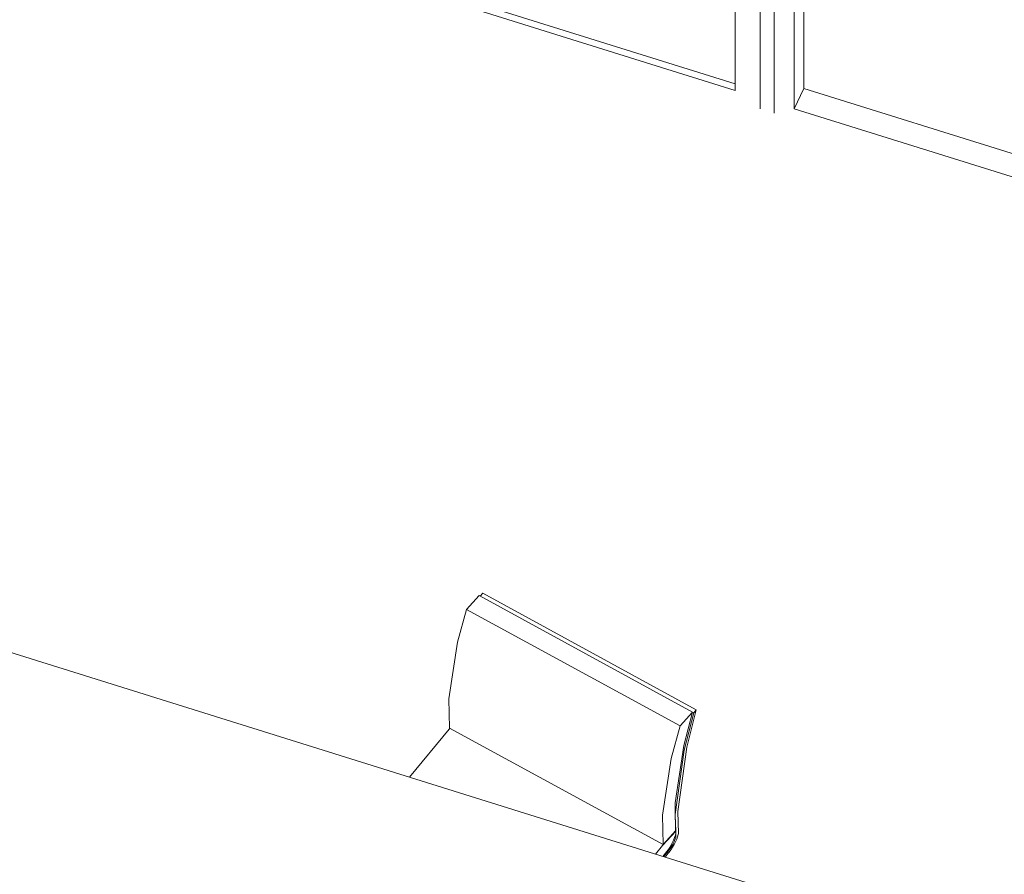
# Model space of a CAD drawing. Header units: millimetres. Extents: x -21126 to 28102, y -1237 to 9397.
# Tile 72 of 226: x -13960 to -12007, y 3896 to 5591. Entities that reach past the tile are written whole.
import ezdxf

# ---------------------------------------------------------------- set-up
doc = ezdxf.new("R2010")
doc.units = ezdxf.units.MM
doc.header["$MEASUREMENT"] = 0
doc.linetypes.add('Wipeout_Contour', pattern=[1000, 0, -1000])
for name, color, linetype in [('Nuevo_09_EI_Mobiliari general', 7, 'Continuous'), ('Nuevo_Puertas Archicad', 7, 'Continuous'), ('Nuevo_Ventanas Archicad', 7, 'Continuous')]:
    doc.layers.add(name, color=color, linetype=linetype)
for name, color, linetype, lineweight in [('Nuevo_09_EI_Mobiliari general_Pluma_Nº__1', 7, 'Continuous', 5), ('Nuevo_Puertas Archicad_Pluma_Nº__1', 7, 'Continuous', 5), ('Nuevo_Ventanas Archicad_Pluma_Nº__1', 7, 'Continuous', 5)]:
    doc.layers.add(name, color=color, linetype=linetype, lineweight=lineweight)
doc.layers.add('Nuevo_Puertas Archicad_Pluma_Nº__3', color=7, linetype='Continuous', lineweight=5, true_color=0xa4a4a4)
doc.layers.add('Nuevo_Puertas Archicad_Pluma_Nº__43', color=7, linetype='Continuous', lineweight=5, true_color=0xa4a4a6)
pattern_1 = [(0, (0, 0), (0, 779.423), [48.75, -401.25]), (0, (225, 389.7), (0, 779.423), [48.75, -401.25]), (60, (0, 0), (-675, 389.71), [48.75, -401.25]), (60, (450, 0), (-675, 389.71), [48.75, -401.25]), (120, (48.75, 0), (675, 389.71), [48.75, -401.25]), (120, (498.75, 0), (675, 389.71), [48.75, -401.25]), (0, (0, 75), (0, 150), [0, -150, 0, -225]), (45, (75, 75), (-106.066, 106.066), [0, -112.5, 0, -187.5])]

# ---------------------------------------------------------------- blocks, each defined once
blk = doc.blocks.new('Elem Sección_74_1')
at = {"layer": 'Nuevo_Puertas Archicad', "linetype": 'Continuous', "lineweight": 0, "true_color": 0xffffff}
h = blk.add_hatch(dxfattribs=at)
h.set_pattern_fill('Hormigón_en_Masa_0001', style=0, pattern_type=2)
h.set_pattern_definition(pattern_1)
h.paths.add_polyline_path([(-13278, 6399.8), (-13262.8, 6432.1), (-13312.4, 6447.6), (-13327.6, 6415.2)])
h = blk.add_hatch(dxfattribs=at)
h.set_pattern_fill('Hormigón_en_Masa_0001', style=0, pattern_type=2)
h.set_pattern_definition(pattern_1)
h.paths.add_polyline_path([(-12491.2, 6154), (-12476, 6186.4), (-12525.5, 6201.8), (-12540.7, 6169.5)])
at = {"layer": 'Nuevo_Puertas Archicad_Pluma_Nº__1', "color": 7, "linetype": 'Continuous', "lineweight": 5}
for p, q in [((-13328.7, 6480.5), (-13289.1, 6468.1)), ((-13289.1, 6468.1), (-13300.5, 6443.9)), ((-13312.4, 6447.6), (-13327.6, 6415.2)), ((-13262.8, 6432.1), (-13278, 6399.8)), ((-12476.5, 6214.3), (-12487.9, 6190.1)), ((-12476.5, 6214.3), (-12436.8, 6202)), ((-12525.5, 6201.8), (-12540.7, 6169.5)), ((-12476, 6186.4), (-12491.2, 6154))]:
    blk.add_line(p, q, dxfattribs=at)
at = {"layer": 'Nuevo_Puertas Archicad_Pluma_Nº__1', "color": 7, "linetype": 'Continuous', "lineweight": 5, "flags": 128}
for points in [[(-13312.4, 6447.6), (-13300.5, 6443.9), (-13262.8, 6432.1)], [(-13355.3, 6423.9), (-13327.6, 6415.2), (-13278, 6399.8)], [(-12525.5, 6201.8), (-12487.9, 6190.1), (-12476, 6186.4)], [(-12540.7, 6169.5), (-12491.2, 6154), (-12463.4, 6145.4)]]:
    blk.add_lwpolyline(points, dxfattribs=at)
at = {"layer": 'Nuevo_Puertas Archicad_Pluma_Nº__3', "color": 253, "linetype": 'Continuous', "lineweight": 5, "true_color": 0xa4a4a4}
for p, q in [((-13289.1, 6468.1), (-13289.1, 6440.3)), ((-13262.8, 6419.1), (-13262.8, 6432.1)), ((-13327.6, 6415.2), (-13327.6, 5696.2)), ((-13278, 5680.7), (-13278, 6399.8)), ((-12998.8, 6349.7), (-12974.8, 6329.2)), ((-13002.1, 6307), (-12952.1, 6264.1)), ((-12920.8, 6237.3), (-12870.7, 6194.3)), ((-12839.4, 6167.5), (-12789.3, 6124.5)), ((-12540.7, 6169.5), (-12540.7, 5450.5)), ((-12491.2, 5435), (-12491.2, 6154)), ((-12758, 6097.7), (-12707.9, 6054.8)), ((-12676.7, 6027.9), (-12626.6, 5985)), ((-12595.3, 5958.2), (-12545.2, 5915.2)), ((-12541.3, 5911.9), (-12491.2, 5868.9)), ((-12541.3, 5857.3), (-12491.2, 5868.9)), ((-12595.3, 5844.7), (-12545.2, 5856.3)), ((-12676.7, 5825.7), (-12626.6, 5837.4)), ((-12758, 5806.8), (-12707.9, 5818.4)), ((-12839.4, 5787.8), (-12789.3, 5799.5)), ((-12920.8, 5768.9), (-12870.7, 5780.5)), ((-13083.5, 5731), (-13033.4, 5742.6)), ((-13002.1, 5749.9), (-12952.1, 5761.6)), ((-13164.9, 5712), (-13114.8, 5723.7)), ((-13355.3, 5683.7), (-13355.3, 5704.9)), ((-13246.2, 5693.1), (-13196.2, 5704.7)), ((-13327.6, 5696.2), (-13327.6, 5675.1)), ((-13326, 5674.5), (-13277.5, 5685.8)), ((-13278, 5680.7), (-13272.7, 5692.1)), ((-12540.7, 5450.5), (-13278, 5680.7)), ((-12491.2, 5435), (-12491.2, 5413.9)), ((-12463.4, 5426.3), (-12463.4, 5405.2))]:
    blk.add_line(p, q, dxfattribs=at)
at = {"layer": 'Nuevo_Puertas Archicad_Pluma_Nº__43', "color": 253, "linetype": 'Continuous', "lineweight": 5, "true_color": 0xa4a4a6}
for p, q in [((-13272.7, 6411.1), (-13272.7, 5692.1)), ((-13272.7, 6411.1), (-12535.4, 6180.8)), ((-13268.1, 6420.8), (-13268.1, 6409.7)), ((-12530.8, 6190.5), (-13268.1, 6420.8)), ((-13272.7, 5692.1), (-12540.7, 5463.5))]:
    blk.add_line(p, q, dxfattribs=at)
blk = doc.blocks.new('Elem Sección_75_1')
at = {"layer": 'Nuevo_Ventanas Archicad_Pluma_Nº__1', "color": 7, "linetype": 'Continuous', "lineweight": 5}
for p, q in [((-12404.8, 5454.4), (-12423.8, 5414)), ((-12404.8, 5454.4), (-11424.1, 5148.1)), ((-11448, 5109.2), (-12423.8, 5414)), ((-11349, 5124.6), (-11120.6, 5053.3)), ((-11139.6, 5012.9), (-11327.5, 5071.6))]:
    blk.add_line(p, q, dxfattribs=at)
at = {"color": 254, "linetype": 'Wipeout_Contour', "lineweight": 0, "ltscale": 55505.158238}
blk.add_wipeout([(-12436.8, 6202), (-12463.4, 6145.4), (-12423.8, 6133), (-12397.2, 6189.6)], dxfattribs=at).dxf.layer = 'Nuevo_Ventanas Archicad'
at = {"color": 254, "linetype": 'Wipeout_Contour', "lineweight": 0, "ltscale": 49913.004562}
blk.add_wipeout([(-11044, 5767), (-11083.6, 5779.3), (-11110.2, 5722.7), (-11070.6, 5710.4)], dxfattribs=at).dxf.layer = 'Nuevo_Ventanas Archicad'
at = {"layer": 'Nuevo_Ventanas Archicad_Pluma_Nº__1', "color": 7, "linetype": 'Continuous', "lineweight": 5}
for p, q in [((-12463.4, 6145.4), (-12463.4, 5426.3)), ((-12463.4, 6145.4), (-12423.8, 6133)), ((-12423.8, 5414), (-12423.8, 6133)), ((-11110.2, 5722.7), (-11110.2, 5075.5)), ((-11110.2, 5722.7), (-11070.6, 5710.4))]:
    blk.add_line(p, q, dxfattribs=at)
at = {"layer": 'Nuevo_Ventanas Archicad_Pluma_Nº__1', "color": 7, "linetype": 'Continuous', "lineweight": 5, "flags": 128}
blk.add_lwpolyline([(-11044, 5767), (-11046.3, 5762.1), (-11048.6, 5757.3), (-11053.5, 5746.8), (-11058.4, 5736.2), (-11070.6, 5710.4)], dxfattribs=at)
at = {"color": 254, "linetype": 'Wipeout_Contour', "lineweight": 0, "ltscale": 52711.041521}
blk.add_wipeout([(-12401, 6181.5), (-12404.8, 6173.4), (-11091.2, 5763.2), (-11087.4, 5771.3)], dxfattribs=at).dxf.layer = 'Nuevo_Ventanas Archicad'
at = {"layer": 'Nuevo_Ventanas Archicad_Pluma_Nº__1', "color": 7, "linetype": 'Continuous', "lineweight": 5}
for p, q in [((-12436.8, 6202), (-12397.2, 6189.6)), ((-12404.8, 6173.4), (-12423.8, 6133)), ((-12404.8, 6173.4), (-12404.8, 5454.4)), ((-12404.8, 6173.4), (-11091.2, 5763.2)), ((-12397.2, 6189.6), (-12401, 6181.5)), ((-12401, 6181.5), (-11087.4, 5771.3)), ((-12397.2, 6180.3), (-12397.2, 6189.6)), ((-11091.2, 5763.2), (-11110.2, 5722.7)), ((-11083.6, 5779.3), (-11087.4, 5771.3)), ((-11083.6, 5779.3), (-11044, 5767))]:
    blk.add_line(p, q, dxfattribs=at)
blk = doc.blocks.new('Elem Sección_81_1')
at = {"layer": 'Nuevo_09_EI_Mobiliari general_Pluma_Nº__1', "color": 7, "linetype": 'Continuous', "lineweight": 5}
blk.add_line((-11780, 3648.9), (-15247.1, 4731.7), dxfattribs=at)
blk = doc.blocks.new('Elem Sección_83_1')
at = {"layer": 'Nuevo_09_EI_Mobiliari general_Pluma_Nº__1', "color": 7, "linetype": 'Continuous', "lineweight": 5}
for p, q in [((-13048.9, 4448.5), (-13073.9, 4421.2)), ((-12625.2, 4217.5), (-13048.9, 4448.5)), ((-13041.7, 4453), (-13046.7, 4447.3)), ((-12618, 4222), (-13041.7, 4453)), ((-13073.9, 4421.2), (-13091.6, 4356.1)), ((-12650.2, 4190.2), (-13073.9, 4421.2)), ((-13091.6, 4356.1), (-13108.8, 4243.9)), ((-13108.8, 4243.9), (-13107.7, 4185.8)), ((-12636.9, 4147.9), (-12618, 4222)), ((-12618, 4222), (-12623.1, 4216.2)), ((-12625.2, 4217.5), (-12650.2, 4190.2)), ((-12643, 4151.4), (-12625.2, 4217.5)), ((-12623.1, 4216.2), (-12641.9, 4142.2)), ((-12623.1, 4216.2), (-12625.2, 4217.4)), ((-13108.5, 4183.7), (-13186.7, 4088.2)), ((-13107, 4185.4), (-13108.5, 4183.7)), ((-12684, 3954.8), (-13107.7, 4185.8)), ((-12650.2, 4190.2), (-12667.8, 4125.1)), ((-12660.1, 4037.6), (-12643, 4151.4)), ((-12641.9, 4142.2), (-12659.7, 4014.6)), ((-12654.6, 4020), (-12636.9, 4147.9)), ((-12667.8, 4125.1), (-12685.1, 4013)), ((-12659.6, 4015.3), (-12660.1, 4037.6)), ((-12685.1, 4013), (-12684, 3954.8)), ((-12659.7, 4014.6), (-12658.5, 3971.4)), ((-12659.1, 3995.1), (-12659.6, 4015.3)), ((-12653.4, 3976.9), (-12654.6, 4020)), ((-12658.9, 3982.3), (-12659.1, 3995.1)), ((-12658.7, 3981.2), (-12684.8, 3952.7)), ((-12684, 3954.8), (-12658.9, 3982.3)), ((-12663, 3963.5), (-12660.9, 3968.7)), ((-12659.7, 3966.3), (-12661, 3962.6)), ((-12660.9, 3968.7), (-12659.4, 3973.5)), ((-12658.8, 3969.6), (-12659.7, 3966.3)), ((-12659.4, 3973.5), (-12658.6, 3977.2)), ((-12659.1, 3960.1), (-12656.8, 3965.2)), ((-12658.5, 3971.4), (-12658.8, 3969.6)), ((-12658.4, 3981.5), (-12658.7, 3981.2)), ((-12658.6, 3977.7), (-12658.3, 3981.2)), ((-12658.6, 3977.2), (-12658.6, 3977.7)), ((-12658.3, 3981.2), (-12658.4, 3981.5)), ((-12656.8, 3965.2), (-12655.1, 3970.1)), ((-12655.1, 3970.1), (-12653.8, 3974.5)), ((-12653.8, 3974.5), (-12653.4, 3976.9)), ((-12684.8, 3952.7), (-12698.6, 3935.8)), ((-12673.7, 3944.2), (-12671.9, 3946.8)), ((-12669.6, 3946.9), (-12672.3, 3943.3)), ((-12671.9, 3946.8), (-12668.6, 3952.4)), ((-12667.1, 3950.8), (-12669.6, 3946.9)), ((-12668.6, 3952.4), (-12665.6, 3958)), ((-12668.3, 3944.3), (-12665, 3949.4)), ((-12664.8, 3954.8), (-12667.1, 3950.8)), ((-12665.6, 3958), (-12663, 3963.5)), ((-12665, 3949.4), (-12661.9, 3954.7)), ((-12662.8, 3958.8), (-12664.8, 3954.8)), ((-12661, 3962.6), (-12662.8, 3958.8)), ((-12661.9, 3954.7), (-12659.1, 3960.1)), ((-12684.3, 3931.3), (-12673.7, 3944.2)), ((-12673.6, 3941.7), (-12682.5, 3930.8)), ((-12679.7, 3929.9), (-12673.6, 3937.3)), ((-12672.3, 3943.3), (-12673.6, 3941.7)), ((-12673.6, 3937.3), (-12671.8, 3939.5)), ((-12671.8, 3939.5), (-12668.3, 3944.3))]:
    blk.add_line(p, q, dxfattribs=at)

msp = doc.modelspace()

# ---------------------------------------------------------------- block references
at = {"layer": 'Nuevo_09_EI_Mobiliari general', "lineweight": 0}
msp.add_blockref('Elem Sección_83_1', (0, 0), dxfattribs=at)
at = {"layer": 'Nuevo_Puertas Archicad', "lineweight": 0}
msp.add_blockref('Elem Sección_74_1', (0, 0), dxfattribs=at)

# ---------------------------------------------------------------- next in the draw order: block references
at = {"layer": 'Nuevo_Ventanas Archicad', "lineweight": 0}
msp.add_blockref('Elem Sección_75_1', (0, 0), dxfattribs=at)

# ---------------------------------------------------------------- next in the draw order: block references
at = {"layer": 'Nuevo_09_EI_Mobiliari general', "lineweight": 0}
msp.add_blockref('Elem Sección_81_1', (0, 0), dxfattribs=at)

doc.saveas('drawing.dxf')
